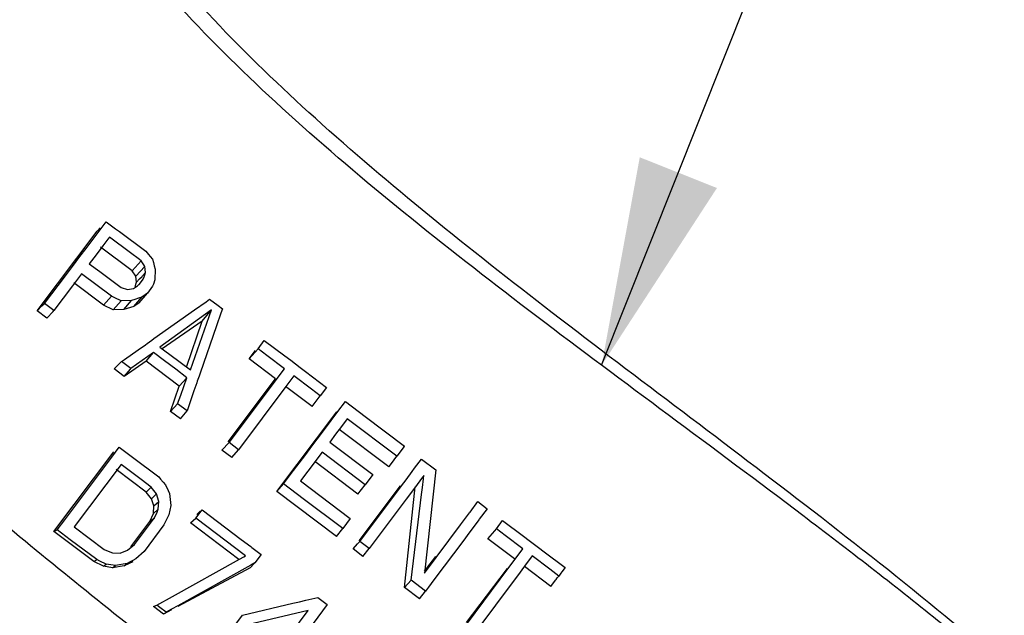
# Model space of a CAD drawing. Header units: inches. Extents: x 0 to 34, y 0 to 22.
# Tile 84 of 175: x 27.412 to 28.153, y 7.137 to 7.585. Entities that reach past the tile are written whole.
import ezdxf

# ---------------------------------------------------------------- set-up
doc = ezdxf.new("R2010")
doc.units = ezdxf.units.IN
doc.header["$LTSCALE"] = 1.87
doc.header["$MEASUREMENT"] = 0
doc.layers.get('0').update_dxf_attribs({"linetype": 'CONTINUOUS'})
doc.layers.add('94_3D_NOTES', color=7, linetype='CONTINUOUS')
doc.styles.get("Standard").update_dxf_attribs({"font": 'txt', "width": 0.8})
doc.dimstyles.get("Standard").update_dxf_attribs({"dimtxt": 0.14, "dimasz": 0.156, "dimexe": 0.125, "dimexo": 0.0625, "dimgap": 0.09, "dimtad": 0, "dimtih": 1, "dimtoh": 1, "dimdec": 3, "dimzin": 4, "dimdsep": 46, "dimtxsty": 'Standard', "dimblk": '_FILLED', "dimblk1": '_FILLED', "dimblk2": '_FILLED', "dimcen": 0.09, "dimadec": 0, "dimazin": 0, "dimtol": 1, "dimtp": 0.001, "dimtm": 0.001, "dimtfac": 1, "dimtdec": 3, "dimtofl": 0, "dimtmove": 0, "dimatfit": 3, "dimldrblk": '_FILLED', "dimfxl": 0, "dimtolj": 1, "dimtzin": 4, "dimarcsym": 0})

# ---------------------------------------------------------------- blocks, each defined once
blk = doc.blocks.new('_FILLED')
at = {"color": 0, "linetype": 'ByBlock'}
blk.add_solid([(0, 0), (-1, 0.2003), (-1, -0.2003)], dxfattribs=at)

msp = doc.modelspace()

# ---------------------------------------------------------------- linework, layer by layer
at = {"color": 7, "linetype": 'Continuous'}
for p, q in [((27.47261, 7.427339), (27.477223, 7.433433)), ((27.477223, 7.433433), (27.484242, 7.428177)), ((27.425091, 7.366441), (27.470227, 7.426338)), ((27.46203, 7.413354), (27.47261, 7.427339)), ((27.470227, 7.426338), (27.472557, 7.428701)), ((27.484242, 7.428177), (27.487041, 7.42608)), ((27.487041, 7.42608), (27.506867, 7.411219)), ((27.474523, 7.415264), (27.469464, 7.408572)), ((27.478297, 7.420254), (27.474523, 7.415264)), ((27.479536, 7.421891), (27.478297, 7.420254)), ((27.495425, 7.409979), (27.479536, 7.421891)), ((27.451697, 7.399687), (27.457417, 7.407254)), ((27.457417, 7.407254), (27.46203, 7.413354)), ((27.469464, 7.408572), (27.464362, 7.401821)), ((27.496622, 7.396458), (27.472912, 7.414324)), ((27.502152, 7.404933), (27.495425, 7.409979)), ((27.506867, 7.411219), (27.508969, 7.408813)), ((27.508969, 7.408813), (27.5103, 7.407289)), ((27.5103, 7.407289), (27.51202, 7.405319)), ((27.464362, 7.401822), (27.472296, 7.395872)), ((27.496622, 7.396458), (27.50343, 7.403975)), ((27.50343, 7.403975), (27.502152, 7.404933)), ((27.504366, 7.402568), (27.50343, 7.403975)), ((27.505446, 7.400945), (27.504366, 7.402568)), ((27.506241, 7.399749), (27.505446, 7.400945)), ((27.51202, 7.405319), (27.512678, 7.402786)), ((27.512678, 7.402786), (27.51301, 7.401506)), ((27.51301, 7.401506), (27.513335, 7.400256)), ((27.513335, 7.400256), (27.51399, 7.397729)), ((27.430659, 7.371836), (27.446462, 7.392759)), ((27.446462, 7.392759), (27.451697, 7.399687)), ((27.458642, 7.394251), (27.451707, 7.385069)), ((27.481232, 7.377297), (27.458642, 7.394251)), ((27.472296, 7.395872), (27.488283, 7.383874)), ((27.499405, 7.392362), (27.496622, 7.396458)), ((27.499405, 7.392362), (27.506242, 7.399749)), ((27.504105, 7.392322), (27.504495, 7.392737)), ((27.504495, 7.392737), (27.506755, 7.39514)), ((27.505583, 7.391844), (27.506169, 7.393493)), ((27.506169, 7.393493), (27.506755, 7.39514)), ((27.506755, 7.39514), (27.506241, 7.399749)), ((27.513991, 7.39773), (27.513749, 7.389714)), ((27.451707, 7.385069), (27.437718, 7.366538)), ((27.475207, 7.370635), (27.452745, 7.387561)), ((27.498892, 7.38476), (27.49998, 7.387933)), ((27.499132, 7.384162), (27.500559, 7.385182)), ((27.49998, 7.387933), (27.499405, 7.392362)), ((27.49998, 7.387933), (27.502237, 7.390334)), ((27.500559, 7.385182), (27.501477, 7.385837)), ((27.501477, 7.385837), (27.501983, 7.386199)), ((27.501983, 7.386199), (27.502989, 7.387532)), ((27.502237, 7.390334), (27.504105, 7.392322)), ((27.502989, 7.387532), (27.504995, 7.390191)), ((27.504995, 7.390191), (27.505583, 7.391844)), ((27.512603, 7.386489), (27.512028, 7.384873)), ((27.513749, 7.389713), (27.512603, 7.386489)), ((27.488283, 7.383874), (27.493123, 7.382355)), ((27.493123, 7.382355), (27.497701, 7.38314)), ((27.497701, 7.38314), (27.499132, 7.384162)), ((27.501991, 7.372431), (27.50808, 7.379638)), ((27.50808, 7.379638), (27.503894, 7.376647)), ((27.5094, 7.381387), (27.50808, 7.379638)), ((27.512029, 7.384873), (27.5094, 7.381387)), ((27.428802, 7.370036), (27.43066, 7.371837)), ((27.437718, 7.366538), (27.430659, 7.371836)), ((27.475207, 7.370635), (27.481232, 7.377297)), ((27.482407, 7.367208), (27.475207, 7.370635)), ((27.483607, 7.376193), (27.481232, 7.377297)), ((27.482407, 7.367208), (27.488364, 7.373981)), ((27.488364, 7.373981), (27.483607, 7.376193)), ((27.496237, 7.374194), (27.488364, 7.373981)), ((27.490279, 7.36727), (27.496237, 7.374195)), ((27.498799, 7.375015), (27.496237, 7.374194)), ((27.497864, 7.369547), (27.503895, 7.376647)), ((27.501993, 7.37243), (27.497864, 7.369547)), ((27.501352, 7.375833), (27.498799, 7.375015)), ((27.503894, 7.376647), (27.501352, 7.375833)), ((27.543671, 7.367126), (27.552224, 7.373163)), ((27.552224, 7.373163), (27.554964, 7.375097)), ((27.554964, 7.375097), (27.561374, 7.370276)), ((27.561374, 7.370276), (27.564588, 7.367858)), ((27.425091, 7.366441), (27.428802, 7.370036)), ((27.432578, 7.360799), (27.425091, 7.366441)), ((27.432578, 7.360799), (27.43721, 7.365971)), ((27.43721, 7.365971), (27.437719, 7.366539)), ((27.490279, 7.36727), (27.482407, 7.367208)), ((27.497864, 7.369547), (27.490279, 7.36727)), ((27.513057, 7.345498), (27.543671, 7.367126)), ((27.556429, 7.367041), (27.517476, 7.339164)), ((27.540428, 7.321879), (27.556429, 7.367041)), ((27.549369, 7.358708), (27.55643, 7.367042)), ((27.563486, 7.364689), (27.560176, 7.355165)), ((27.564588, 7.367858), (27.563486, 7.364689)), ((27.549369, 7.358708), (27.519354, 7.337751)), ((27.537499, 7.324087), (27.549369, 7.358708)), ((27.560176, 7.355165), (27.547748, 7.31939)), ((27.501264, 7.33716), (27.506577, 7.340917)), ((27.506577, 7.340917), (27.507923, 7.341869)), ((27.507923, 7.341869), (27.511416, 7.344338)), ((27.511416, 7.344338), (27.513057, 7.345498)), ((27.591343, 7.337864), (27.596075, 7.344156)), ((27.596072, 7.344157), (27.611565, 7.332482)), ((27.490894, 7.329824), (27.501264, 7.33716)), ((27.51262, 7.335075), (27.495693, 7.322945)), ((27.507119, 7.328605), (27.51262, 7.335076)), ((27.520994, 7.32877), (27.51262, 7.335075)), ((27.517476, 7.339164), (27.525098, 7.333426)), ((27.525098, 7.333426), (27.532749, 7.327664)), ((27.584596, 7.330165), (27.591343, 7.337864)), ((27.584596, 7.330165), (27.589392, 7.336541)), ((27.59796, 7.332877), (27.591343, 7.337863)), ((27.483117, 7.322715), (27.48681, 7.326398)), ((27.48681, 7.326398), (27.488658, 7.328243)), ((27.488658, 7.328242), (27.490894, 7.329824)), ((27.495693, 7.322945), (27.488658, 7.328242)), ((27.507119, 7.328605), (27.490604, 7.317073)), ((27.532077, 7.309798), (27.507119, 7.328605)), ((27.529403, 7.322437), (27.520994, 7.32877)), ((27.532749, 7.327664), (27.540428, 7.321879)), ((27.604562, 7.315119), (27.584597, 7.330164)), ((27.611257, 7.322853), (27.59796, 7.332877)), ((27.611565, 7.332482), (27.615997, 7.329141)), ((27.615997, 7.329141), (27.623048, 7.323825)), ((27.490604, 7.317073), (27.483117, 7.322715)), ((27.490604, 7.317073), (27.495299, 7.32249)), ((27.495299, 7.32249), (27.495694, 7.322946)), ((27.537847, 7.316074), (27.529403, 7.322437)), ((27.547748, 7.31939), (27.547001, 7.317239)), ((27.569541, 7.267254), (27.611257, 7.322853)), ((27.623048, 7.323825), (27.62719, 7.320702)), ((27.62719, 7.320702), (27.64295, 7.308813)), ((27.532077, 7.309798), (27.537847, 7.316075)), ((27.533213, 7.302995), (27.537847, 7.316075)), ((27.545271, 7.312259), (27.543138, 7.306118)), ((27.545681, 7.313439), (27.545271, 7.312259)), ((27.547001, 7.317239), (27.545681, 7.313439)), ((27.568868, 7.267751), (27.604562, 7.315119)), ((27.618307, 7.317537), (27.612292, 7.309521)), ((27.631565, 7.307536), (27.618307, 7.317537)), ((27.525544, 7.290744), (27.532077, 7.309798)), ((27.543138, 7.306118), (27.537926, 7.291116)), ((27.612292, 7.309521), (27.576596, 7.261926)), ((27.632016, 7.294431), (27.61205, 7.309477)), ((27.638224, 7.302511), (27.631565, 7.307536)), ((27.642951, 7.308813), (27.638216, 7.302517)), ((27.525546, 7.290746), (27.530886, 7.296426)), ((27.530886, 7.296427), (27.533213, 7.302995)), ((27.537927, 7.291117), (27.530886, 7.296426)), ((27.632022, 7.294426), (27.638216, 7.302517)), ((27.651446, 7.290672), (27.657061, 7.298163)), ((27.657061, 7.298163), (27.671961, 7.286913)), ((27.533032, 7.285102), (27.525546, 7.290746)), ((27.533032, 7.285102), (27.537927, 7.291117)), ((27.605408, 7.230562), (27.650544, 7.29046)), ((27.642038, 7.278119), (27.651446, 7.290672)), ((27.658396, 7.285212), (27.654062, 7.279427)), ((27.695751, 7.25699), (27.658396, 7.285212)), ((27.671961, 7.286913), (27.701465, 7.264623)), ((27.638268, 7.273088), (27.642038, 7.278119)), ((27.654062, 7.279427), (27.649681, 7.273579)), ((27.689705, 7.248961), (27.652269, 7.277171)), ((27.56423, 7.261596), (27.569539, 7.26725)), ((27.576598, 7.261928), (27.569539, 7.26725)), ((27.632581, 7.265498), (27.638268, 7.273088)), ((27.649681, 7.273579), (27.645257, 7.267674)), ((27.645257, 7.267674), (27.677632, 7.243202)), ((27.437839, 7.200317), (27.482975, 7.260215)), ((27.481292, 7.256265), (27.486953, 7.263804)), ((27.486953, 7.263804), (27.496801, 7.25637)), ((27.571717, 7.255953), (27.56423, 7.261596)), ((27.571717, 7.255953), (27.576598, 7.261928)), ((27.62651, 7.257393), (27.632581, 7.265498)), ((27.639552, 7.260058), (27.628815, 7.24572)), ((27.671929, 7.23558), (27.639552, 7.260057)), ((27.701168, 7.264227), (27.695751, 7.25699)), ((27.701465, 7.264624), (27.701169, 7.264227)), ((27.445986, 7.209237), (27.481292, 7.256265)), ((27.496801, 7.25637), (27.516623, 7.241399)), ((27.6164, 7.243895), (27.62651, 7.257393)), ((27.666467, 7.228508), (27.634022, 7.252957)), ((27.690192, 7.249608), (27.693734, 7.254311)), ((27.693734, 7.254311), (27.695751, 7.25699)), ((27.709162, 7.247981), (27.714336, 7.254895)), ((27.714336, 7.254895), (27.725199, 7.246682)), ((27.488316, 7.250891), (27.453041, 7.20389)), ((27.507162, 7.230001), (27.4847, 7.246927)), ((27.503399, 7.239499), (27.488316, 7.250891)), ((27.628815, 7.24572), (27.623391, 7.238476)), ((27.689705, 7.248961), (27.690192, 7.249608)), ((27.702681, 7.239319), (27.707356, 7.245567)), ((27.707356, 7.245567), (27.709162, 7.247981)), ((27.725199, 7.246682), (27.716539, 7.169154)), ((27.510976, 7.233774), (27.503399, 7.239499)), ((27.516623, 7.241399), (27.517975, 7.239839)), ((27.517975, 7.239839), (27.520078, 7.237412)), ((27.520078, 7.237412), (27.521809, 7.235414)), ((27.610637, 7.2362), (27.6164, 7.243895)), ((27.62339, 7.238476), (27.660751, 7.210212)), ((27.677633, 7.243202), (27.671929, 7.235581)), ((27.699338, 7.234851), (27.702681, 7.239319)), ((27.714357, 7.240161), (27.709775, 7.234034)), ((27.715454, 7.241627), (27.714357, 7.240161)), ((27.715015, 7.233411), (27.715817, 7.239978)), ((27.716128, 7.242527), (27.715454, 7.241627)), ((27.715817, 7.239978), (27.716128, 7.242527)), ((27.507162, 7.230001), (27.510976, 7.233774)), ((27.511193, 7.224965), (27.507162, 7.230001)), ((27.515014, 7.22861), (27.510976, 7.233774)), ((27.521809, 7.235414), (27.523777, 7.231177)), ((27.523777, 7.231177), (27.524761, 7.229061)), ((27.605408, 7.230562), (27.610638, 7.2362)), ((27.650331, 7.19671), (27.605408, 7.230562)), ((27.625354, 7.22507), (27.610637, 7.2362)), ((27.666467, 7.228508), (27.671929, 7.235581)), ((27.667317, 7.193288), (27.698461, 7.234617)), ((27.667927, 7.192852), (27.699338, 7.234851)), ((27.701494, 7.158156), (27.709671, 7.233916)), ((27.709775, 7.234034), (27.702756, 7.22465)), ((27.714366, 7.228099), (27.715015, 7.233411)), ((27.511193, 7.224965), (27.515014, 7.22861)), ((27.513016, 7.219595), (27.511193, 7.224965)), ((27.513016, 7.219595), (27.516786, 7.223028)), ((27.516786, 7.223028), (27.515014, 7.22861)), ((27.516276, 7.217059), (27.516786, 7.223028)), ((27.524761, 7.229061), (27.525742, 7.220052)), ((27.655054, 7.202597), (27.625354, 7.22507)), ((27.702756, 7.22465), (27.674983, 7.18751)), ((27.70646, 7.16367), (27.714366, 7.228099)), ((27.750834, 7.21504), (27.756686, 7.222868)), ((27.756686, 7.222868), (27.763744, 7.217529)), ((27.51263, 7.213891), (27.513016, 7.219595)), ((27.51263, 7.213891), (27.516276, 7.217059)), ((27.513501, 7.210729), (27.515352, 7.21495)), ((27.515352, 7.21495), (27.516276, 7.217059)), ((27.525742, 7.220052), (27.524255, 7.21291)), ((27.544545, 7.21048), (27.549239, 7.216744)), ((27.545368, 7.213198), (27.547948, 7.215561)), ((27.549239, 7.216744), (27.578772, 7.194399)), ((27.750419, 7.214485), (27.750834, 7.21504)), ((27.763744, 7.217529), (27.757834, 7.209623)), ((27.440287, 7.201644), (27.445986, 7.209237)), ((27.495632, 7.188737), (27.510037, 7.207853)), ((27.498484, 7.190698), (27.513501, 7.210729)), ((27.510037, 7.207853), (27.51263, 7.213891)), ((27.510037, 7.207853), (27.513501, 7.210729)), ((27.521774, 7.207875), (27.520532, 7.205355)), ((27.524255, 7.21291), (27.521774, 7.207875)), ((27.540566, 7.206826), (27.544545, 7.21048)), ((27.582021, 7.18212), (27.544545, 7.21048)), ((27.660751, 7.210213), (27.655055, 7.202597)), ((27.743692, 7.205486), (27.750419, 7.214485)), ((27.757413, 7.20906), (27.748761, 7.197484)), ((27.757834, 7.209623), (27.757413, 7.20906)), ((27.770655, 7.202413), (27.775375, 7.208729)), ((27.775375, 7.208729), (27.790943, 7.196948)), ((27.437839, 7.200317), (27.440287, 7.201644)), ((27.467787, 7.177749), (27.437839, 7.200317)), ((27.450144, 7.194191), (27.440287, 7.201644)), ((27.453041, 7.20389), (27.475711, 7.186747)), ((27.520532, 7.205355), (27.505576, 7.185402)), ((27.577031, 7.179348), (27.540566, 7.206826)), ((27.650331, 7.19671), (27.655055, 7.202597)), ((27.716539, 7.169154), (27.743692, 7.205486)), ((27.76429, 7.194756), (27.769384, 7.200884)), ((27.769384, 7.200884), (27.770655, 7.202413)), ((27.777286, 7.197395), (27.770655, 7.202413)), ((27.469967, 7.179198), (27.450144, 7.194191)), ((27.578772, 7.194399), (27.585878, 7.18902)), ((27.66622, 7.191002), (27.667927, 7.192853)), ((27.674983, 7.18751), (27.667927, 7.192852)), ((27.746126, 7.193958), (27.723722, 7.163976)), ((27.748761, 7.197484), (27.746126, 7.193958)), ((27.784255, 7.17971), (27.76429, 7.194756)), ((27.790594, 7.187323), (27.777286, 7.197395)), ((27.790943, 7.196948), (27.795353, 7.193611)), ((27.795353, 7.193611), (27.802413, 7.188267)), ((27.475711, 7.186747), (27.479751, 7.185101)), ((27.479751, 7.185101), (27.481771, 7.184279)), ((27.487608, 7.184115), (27.493186, 7.186263)), ((27.493186, 7.186263), (27.498484, 7.190698)), ((27.49808, 7.19042), (27.498484, 7.190698)), ((27.505576, 7.185402), (27.499374, 7.179715)), ((27.585878, 7.18902), (27.586747, 7.188363)), ((27.586747, 7.188363), (27.593662, 7.183127)), ((27.66281, 7.187307), (27.66622, 7.191002)), ((27.670297, 7.181665), (27.66281, 7.187307)), ((27.670297, 7.181665), (27.674984, 7.187511)), ((27.784744, 7.179493), (27.790594, 7.187323)), ((27.802413, 7.188267), (27.80659, 7.185106)), ((27.80659, 7.185106), (27.822319, 7.1732)), ((27.467787, 7.177749), (27.469967, 7.179198)), ((27.474987, 7.174322), (27.467787, 7.177749)), ((27.472357, 7.178081), (27.469967, 7.179198)), ((27.47714, 7.175844), (27.472357, 7.178081)), ((27.481771, 7.184279), (27.487608, 7.184115)), ((27.497069, 7.177663), (27.490732, 7.174446)), ((27.497232, 7.178577), (27.49509, 7.177439)), ((27.499374, 7.179715), (27.497232, 7.178577)), ((27.526996, 7.151551), (27.577497, 7.179607)), ((27.577497, 7.179607), (27.5808, 7.181442)), ((27.5808, 7.181442), (27.582021, 7.18212)), ((27.593663, 7.183127), (27.588854, 7.176702)), ((27.716695, 7.170541), (27.725091, 7.181682)), ((27.779384, 7.172318), (27.784744, 7.179493)), ((27.797654, 7.181979), (27.791838, 7.174193)), ((27.797515, 7.181792), (27.797655, 7.181979)), ((27.810936, 7.171925), (27.797654, 7.181979)), ((27.474987, 7.174322), (27.47714, 7.175844)), ((27.481899, 7.17311), (27.474987, 7.174322)), ((27.484046, 7.174752), (27.47714, 7.175844)), ((27.481899, 7.17311), (27.484046, 7.174752)), ((27.490732, 7.174446), (27.481899, 7.17311)), ((27.492947, 7.176301), (27.484046, 7.174752)), ((27.490732, 7.174446), (27.492947, 7.176301)), ((27.49509, 7.177439), (27.492947, 7.176301)), ((27.585956, 7.175093), (27.530937, 7.144524)), ((27.58549, 7.172974), (27.531009, 7.144004)), ((27.58549, 7.172974), (27.588482, 7.176289)), ((27.588854, 7.176702), (27.585956, 7.175093)), ((27.588482, 7.176289), (27.588854, 7.176702)), ((27.748271, 7.131958), (27.778908, 7.172614)), ((27.748902, 7.131511), (27.779384, 7.172318)), ((27.791838, 7.174193), (27.786479, 7.167018)), ((27.811709, 7.159023), (27.791743, 7.174068)), ((27.817599, 7.166882), (27.810936, 7.171925)), ((27.822319, 7.173201), (27.819904, 7.169967)), ((27.701494, 7.158156), (27.706461, 7.16367)), ((27.717337, 7.15543), (27.706461, 7.16367)), ((27.723722, 7.163976), (27.719687, 7.158575)), ((27.78413, 7.163874), (27.755962, 7.126161)), ((27.786479, 7.167018), (27.78413, 7.163874)), ((27.811709, 7.159023), (27.815213, 7.163697)), ((27.815213, 7.163697), (27.815634, 7.16426)), ((27.815634, 7.16426), (27.816494, 7.165407)), ((27.816494, 7.165407), (27.817599, 7.166882)), ((27.819181, 7.168999), (27.817599, 7.166882)), ((27.819904, 7.169967), (27.819181, 7.168999)), ((27.712724, 7.149693), (27.701494, 7.158156)), ((27.712724, 7.149693), (27.717337, 7.155431)), ((27.719687, 7.158575), (27.717337, 7.15543)), ((27.515169, 7.144979), (27.526996, 7.151551)), ((27.622607, 7.147589), (27.627203, 7.148669)), ((27.627203, 7.148669), (27.636322, 7.150812)), ((27.636322, 7.150812), (27.643485, 7.145384)), ((27.520198, 7.138255), (27.512711, 7.143897)), ((27.517507, 7.143208), (27.515169, 7.144979)), ((27.522188, 7.139662), (27.517507, 7.143208)), ((27.526241, 7.141469), (27.520198, 7.138255)), ((27.526205, 7.141894), (27.522188, 7.139662)), ((27.530937, 7.144524), (27.526205, 7.141894)), ((27.579683, 7.137496), (27.617642, 7.146422)), ((27.629023, 7.140831), (27.587655, 7.131249)), ((27.616015, 7.12344), (27.629023, 7.140831)), ((27.617642, 7.146422), (27.622607, 7.147589)), ((27.643485, 7.145384), (27.632933, 7.131274)), ((27.573898, 7.129768), (27.579683, 7.137497))]:
    msp.add_line(p, q, dxfattribs=at)
for centre, radius, start, end in [((27.304706, 7.620057), 0.51961, 293.597553, 293.893709), ((26.961302, 7.93141), 0.970288, 305.170398, 305.314325)]:
    msp.add_arc(centre, radius, start, end, dxfattribs=at)
for points, knots in [([(27.552264, 6.456954), (27.529249, 6.481036), (27.48131, 6.52907), (27.405936, 6.599878), (27.326618, 6.670902), (27.216301, 6.766708), (27.075349, 6.886577), (26.909118, 7.033443), (26.753427, 7.18648), (26.638284, 7.322661), (26.560373, 7.437053), (26.510504, 7.524558), (26.46955, 7.614609), (26.448648, 7.676599), (26.43997, 7.707813)], [0, 0, 0, 0, 0.0589473, 0.1200561, 0.1829856, 0.2473417, 0.3786095, 0.5104198, 0.6397849, 0.764662, 0.8251962, 0.8844887, 0.9426686, 1, 1, 1, 1]), ([(27.575919, 6.478889), (27.552947, 6.502606), (27.505158, 6.549891), (27.430123, 6.619574), (27.351287, 6.689424), (27.241802, 6.783575), (27.102079, 6.901324), (26.937389, 7.045555), (26.783155, 7.195777), (26.66898, 7.329423), (26.591606, 7.441672), (26.542014, 7.527506), (26.50118, 7.615841), (26.480242, 7.676675), (26.471518, 7.707312)], [0, 0, 0, 0, 0.0592116, 0.1205295, 0.1836183, 0.2480895, 0.3794801, 0.5113052, 0.6406008, 0.7653207, 0.8257345, 0.8848761, 0.9428737, 1, 1, 1, 1]), ([(27.631415, 6.530052), (27.608635, 6.552937), (27.561371, 6.598511), (27.4615, 6.689077), (27.329058, 6.801283), (27.166195, 6.935941), (27.005488, 7.074029), (26.854985, 7.217654), (26.743291, 7.345316), (26.667301, 7.452487), (26.61843, 7.534358), (26.577925, 7.618608), (26.556914, 7.676683), (26.548086, 7.705941)], [0, 0, 0, 0, 0.0598472, 0.1216619, 0.2498558, 0.3815164, 0.51336, 0.6424876, 0.7668476, 0.8269865, 0.8857822, 0.943357, 1, 1, 1, 1]), ([(27.912095, 6.784531), (27.87141, 6.822914), (27.78609, 6.897576), (27.652707, 7.0049), (27.516762, 7.111342), (27.383402, 7.218676), (27.277699, 7.311207), (27.199516, 7.387806), (27.145524, 7.445848), (27.096275, 7.505221), (27.052384, 7.566), (27.014442, 7.628234), (26.99327, 7.671238), (26.983933, 7.69292)], [0, 0, 0, 0, 0.1281349, 0.2595431, 0.392175, 0.5236641, 0.6516882, 0.7137844, 0.7743308, 0.8332071, 0.8903911, 0.9459216, 1, 1, 1, 1]), ([(28.201824, 7.049563), (28.169559, 7.078468), (28.103523, 7.133858), (28.001978, 7.212275), (27.900705, 7.287507), (27.80184, 7.361043), (27.707569, 7.434065), (27.620238, 7.507546), (27.542332, 7.582197), (27.496741, 7.635079), (27.476549, 7.661938)], [0, 0, 0, 0, 0.1365865, 0.2716015, 0.4044887, 0.5343597, 0.6600947, 0.7804203, 0.8940517, 1, 1, 1, 1]), ([(28.205479, 7.052728), (28.173875, 7.081672), (28.109202, 7.137116), (27.977812, 7.240677), (27.846277, 7.33817), (27.721081, 7.436271), (27.635273, 7.508983), (27.55853, 7.582625), (27.513437, 7.634635), (27.493391, 7.661023)], [0, 0, 0, 0, 0.1369879, 0.2721329, 0.5347082, 0.660289, 0.7804955, 0.8940711, 1, 1, 1, 1])]:
    msp.add_open_spline(points, degree=3, knots=knots, dxfattribs=at)

# ---------------------------------------------------------------- leaders
at = {"layer": '94_3D_NOTES', "color": 2, "linetype": 'Continuous', "annotation_type": 0, "has_hookline": 1, "hookline_direction": 1, "text_width": 1.271864}
msp.add_leader([(27.849867, 7.32539), (28.273361, 8.389292), (28.453361, 8.389292)], dimstyle='Standard', override={"dimtad": 0}, dxfattribs=at)

doc.saveas('drawing.dxf')
